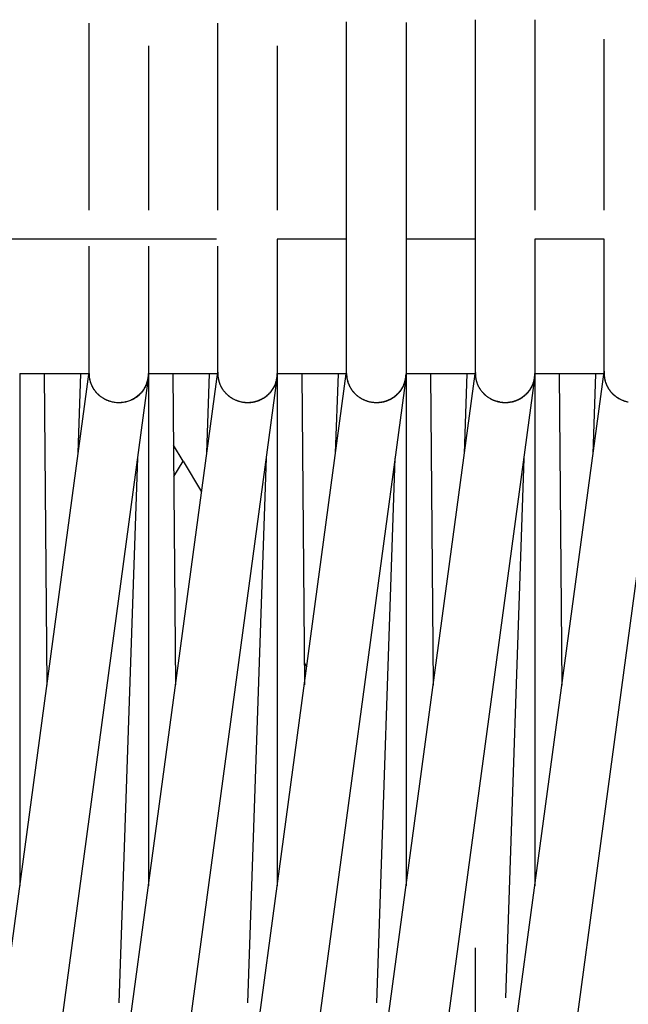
# Model space of a CAD drawing. Header units: millimetres. Extents: x 5000 to 6892, y 0 to 1693.
# Tile 36 of 49: x 5376 to 5437, y 1269 to 1368. Entities that reach past the tile are written whole.
import ezdxf

# ---------------------------------------------------------------- set-up
doc = ezdxf.new("R2010")
doc.units = ezdxf.units.MM
doc.layers.add('Make2D$Sichtbar$Kurven', color=18, linetype='Continuous', true_color=0x000000)

msp = doc.modelspace()

# ---------------------------------------------------------------- linework, layer by layer
at = {"layer": 'Make2D$Sichtbar$Kurven', "color": 18, "lineweight": -3, "true_color": 0x000000}
for points in [[(5382.812, 1365.547), (5382.812, 1367.84)], [(5395.811, 1365.547), (5395.811, 1367.84)], [(5408.811, 1365.665), (5408.811, 1367.492), (5408.811, 1367.918), (5408.811, 1367.96)], [(5414.813, 1367.901), (5414.813, 1367.492), (5414.813, 1366.67), (5414.813, 1365.665)], [(5421.811, 1365.894), (5421.811, 1368.191)], [(5427.813, 1368.186), (5427.813, 1365.892)], [(5382.812, 1348.951), (5382.812, 1365.547)], [(5388.812, 1365.548), (5388.812, 1348.952)], [(5395.811, 1348.951), (5395.811, 1365.547)], [(5401.813, 1365.548), (5401.813, 1348.952)], [(5408.811, 1348.951), (5408.811, 1365.665)], [(5414.813, 1365.665), (5414.813, 1348.951)], [(5421.811, 1348.952), (5421.811, 1365.894)], [(5427.813, 1365.892), (5427.813, 1348.95)], [(5434.812, 1348.952), (5434.812, 1366.226)], [(5382.812, 1356.834), (5382.813, 1356.882)], [(5408.811, 1345.331), (5408.811, 1348.951)], [(5414.813, 1348.951), (5414.813, 1345.331)], [(5421.811, 1345.328), (5421.811, 1348.952)], [(5395.687, 1346.035), (5089.723, 1346.035)], [(5401.813, 1346.035), (5401.813, 1345.328)], [(5408.811, 1346.035), (5401.813, 1346.035)], [(5421.811, 1346.035), (5414.813, 1346.035)], [(5427.813, 1346.035), (5427.813, 1345.333)], [(5434.812, 1346.035), (5427.813, 1346.035)], [(5434.812, 1345.327), (5434.812, 1346.035)], [(5382.812, 1332.455), (5382.812, 1345.333)], [(5388.812, 1345.328), (5388.812, 1332.45)], [(5395.811, 1332.455), (5395.811, 1345.333)], [(5401.813, 1345.328), (5401.813, 1332.45)], [(5408.811, 1332.453), (5408.811, 1345.331)], [(5414.813, 1345.331), (5414.813, 1332.452)], [(5421.811, 1332.45), (5421.811, 1345.328)], [(5427.813, 1345.333), (5427.813, 1332.455)], [(5434.812, 1332.449), (5434.812, 1345.327)], [(5366.843, 1214.185), (5382.812, 1332.622)], [(5379.842, 1214.183), (5395.811, 1332.621)], [(5395.815, 1332.601), (5395.813, 1332.543), (5395.812, 1332.484)], [(5418.843, 1214.184), (5434.812, 1332.618)], [(5421.811, 1332.616), (5421.822, 1332.695)], [(5421.815, 1332.572), (5421.812, 1332.512)], [(5434.823, 1332.699), (5434.818, 1332.644), (5434.815, 1332.59), (5434.813, 1332.536), (5434.812, 1332.482)], [(5434.822, 1332.671), (5434.816, 1332.6), (5434.813, 1332.517)], [(5388.781, 1331.985), (5372.791, 1213.392)], [(5375.812, 1332.448), (5375.812, 1280.709)], [(5382.812, 1332.424), (5375.812, 1332.424)], [(5378.28, 1332.424), (5378.547, 1300.993)], [(5381.71, 1324.451), (5381.981, 1332.424)], [(5382.811, 1332.424), (5382.811, 1332.454)], [(5382.811, 1332.351), (5382.813, 1332.299), (5382.816, 1332.247), (5382.82, 1332.195), (5382.825, 1332.143), (5382.831, 1332.092), (5382.838, 1332.04), (5382.846, 1331.988), (5382.855, 1331.937), (5382.864, 1331.886), (5382.875, 1331.835), (5382.887, 1331.784), (5382.899, 1331.734), (5382.913, 1331.683), (5382.928, 1331.633), (5382.943, 1331.583), (5382.96, 1331.533), (5382.977, 1331.484), (5382.995, 1331.434), (5383.015, 1331.386), (5383.035, 1331.337), (5383.056, 1331.289), (5383.078, 1331.241), (5383.101, 1331.193), (5383.125, 1331.146), (5383.15, 1331.099), (5383.176, 1331.052), (5383.203, 1331.006), (5383.231, 1330.96), (5383.259, 1330.915), (5383.289, 1330.87), (5383.319, 1330.825), (5383.35, 1330.781)], [(5382.812, 1332.455), (5382.813, 1332.377), (5382.816, 1332.298), (5382.822, 1332.22), (5382.829, 1332.142), (5382.839, 1332.064), (5382.851, 1331.987), (5382.864, 1331.909), (5382.881, 1331.833), (5382.899, 1331.756), (5382.919, 1331.681), (5382.941, 1331.605), (5382.966, 1331.53), (5382.992, 1331.456), (5383.021, 1331.383), (5383.051, 1331.31), (5383.084, 1331.238), (5383.119, 1331.167), (5383.156, 1331.096), (5383.194, 1331.027), (5383.235, 1330.958), (5383.278, 1330.89), (5383.323, 1330.823), (5383.37, 1330.758), (5383.418, 1330.693), (5383.469, 1330.63), (5383.522, 1330.568), (5383.576, 1330.507), (5383.633, 1330.447), (5383.692, 1330.389), (5383.752, 1330.332), (5383.815, 1330.276), (5383.879, 1330.222)], [(5385.25, 1329.587), (5385.356, 1329.568), (5385.461, 1329.553), (5385.567, 1329.542), (5385.673, 1329.535), (5385.779, 1329.531), (5385.885, 1329.53), (5385.991, 1329.533), (5386.096, 1329.54), (5386.201, 1329.55), (5386.306, 1329.564), (5386.41, 1329.581), (5386.513, 1329.602), (5386.615, 1329.626), (5386.716, 1329.653), (5386.817, 1329.684), (5386.916, 1329.719), (5387.014, 1329.756), (5387.11, 1329.797), (5387.158, 1329.819), (5387.206, 1329.842), (5387.253, 1329.865), (5387.299, 1329.89), (5387.345, 1329.915), (5387.391, 1329.941), (5387.436, 1329.968), (5387.481, 1329.995), (5387.526, 1330.024), (5387.57, 1330.053), (5387.613, 1330.083), (5387.656, 1330.114), (5387.698, 1330.146), (5387.74, 1330.178), (5387.781, 1330.212), (5387.822, 1330.246), (5387.862, 1330.281), (5387.902, 1330.316), (5387.941, 1330.353), (5387.979, 1330.39), (5388.017, 1330.429), (5388.054, 1330.468), (5388.091, 1330.507), (5388.127, 1330.548), (5388.162, 1330.589), (5388.196, 1330.631), (5388.23, 1330.674), (5388.263, 1330.718), (5388.316, 1330.791), (5388.366, 1330.866), (5388.413, 1330.941), (5388.457, 1331.018), (5388.499, 1331.095), (5388.538, 1331.173), (5388.574, 1331.251), (5388.608, 1331.331), (5388.639, 1331.411), (5388.667, 1331.492), (5388.693, 1331.573), (5388.716, 1331.655), (5388.736, 1331.737), (5388.754, 1331.819), (5388.769, 1331.902), (5388.781, 1331.985)], [(5385.251, 1329.587), (5385.356, 1329.57), (5385.462, 1329.556), (5385.568, 1329.545), (5385.674, 1329.539), (5385.78, 1329.536), (5385.886, 1329.537), (5385.992, 1329.541), (5386.097, 1329.549), (5386.202, 1329.561), (5386.307, 1329.576), (5386.411, 1329.595), (5386.514, 1329.617), (5386.616, 1329.643), (5386.718, 1329.672), (5386.818, 1329.705), (5386.917, 1329.741), (5387.016, 1329.781), (5387.112, 1329.824), (5387.16, 1329.847), (5387.208, 1329.87), (5387.255, 1329.895), (5387.301, 1329.92), (5387.348, 1329.946), (5387.393, 1329.973), (5387.439, 1330.001), (5387.484, 1330.03), (5387.528, 1330.06), (5387.572, 1330.09), (5387.616, 1330.121), (5387.659, 1330.153), (5387.701, 1330.186), (5387.743, 1330.22), (5387.784, 1330.254), (5387.825, 1330.29), (5387.865, 1330.326), (5387.905, 1330.363), (5387.944, 1330.4), (5387.983, 1330.439), (5388.021, 1330.478), (5388.058, 1330.519), (5388.094, 1330.56), (5388.13, 1330.601), (5388.166, 1330.644), (5388.2, 1330.687), (5388.234, 1330.732), (5388.267, 1330.776), (5388.301, 1330.825), (5388.334, 1330.873), (5388.366, 1330.922), (5388.396, 1330.971), (5388.426, 1331.021), (5388.454, 1331.071), (5388.481, 1331.121), (5388.508, 1331.172), (5388.533, 1331.223), (5388.557, 1331.274), (5388.58, 1331.325), (5388.601, 1331.377), (5388.622, 1331.429), (5388.642, 1331.482), (5388.66, 1331.534), (5388.678, 1331.587), (5388.694, 1331.64), (5388.709, 1331.694), (5388.724, 1331.747), (5388.737, 1331.8), (5388.749, 1331.854), (5388.76, 1331.908), (5388.77, 1331.962), (5388.779, 1332.016), (5388.787, 1332.07), (5388.794, 1332.124), (5388.799, 1332.178), (5388.804, 1332.233), (5388.808, 1332.287), (5388.81, 1332.341), (5388.812, 1332.396), (5388.812, 1332.45)], [(5401.782, 1331.987), (5385.792, 1213.394)], [(5388.781, 1331.985), (5388.787, 1332.029)], [(5388.812, 1332.45), (5388.811, 1332.348), (5388.807, 1332.252), (5388.798, 1332.141), (5388.787, 1332.029)], [(5395.812, 1332.424), (5388.812, 1332.424)], [(5388.813, 1332.424), (5388.813, 1280.713)], [(5391.28, 1332.425), (5391.548, 1300.997)], [(5392.842, 1214.18), (5408.785, 1332.425)], [(5394.71, 1324.449), (5394.981, 1332.424)], [(5395.81, 1332.424), (5395.811, 1332.37), (5395.812, 1332.315), (5395.815, 1332.26), (5395.819, 1332.206), (5395.824, 1332.152), (5395.83, 1332.097), (5395.837, 1332.043), (5395.845, 1331.989), (5395.855, 1331.935), (5395.865, 1331.882), (5395.876, 1331.828), (5395.889, 1331.775), (5395.902, 1331.722), (5395.917, 1331.67), (5395.933, 1331.617), (5395.949, 1331.565), (5395.967, 1331.513), (5395.985, 1331.462), (5396.005, 1331.41), (5396.026, 1331.36), (5396.047, 1331.309), (5396.07, 1331.259), (5396.094, 1331.209), (5396.118, 1331.16), (5396.144, 1331.111), (5396.171, 1331.062), (5396.198, 1331.014), (5396.227, 1330.967), (5396.256, 1330.92), (5396.287, 1330.873), (5396.318, 1330.827), (5396.351, 1330.781)], [(5395.811, 1332.455), (5395.813, 1332.376), (5395.816, 1332.296), (5395.821, 1332.217), (5395.829, 1332.139), (5395.839, 1332.06), (5395.851, 1331.982), (5395.865, 1331.905), (5395.882, 1331.828), (5395.9, 1331.751), (5395.921, 1331.675), (5395.943, 1331.599), (5395.968, 1331.524), (5395.995, 1331.45), (5396.024, 1331.376), (5396.055, 1331.304), (5396.087, 1331.232), (5396.122, 1331.16), (5396.159, 1331.09), (5396.198, 1331.021), (5396.239, 1330.952), (5396.282, 1330.885), (5396.326, 1330.819), (5396.373, 1330.753), (5396.422, 1330.689), (5396.472, 1330.626), (5396.524, 1330.565), (5396.579, 1330.504), (5396.635, 1330.445), (5396.692, 1330.388), (5396.752, 1330.331), (5396.814, 1330.277), (5396.877, 1330.223)], [(5398.251, 1329.587), (5398.31, 1329.577), (5398.37, 1329.567), (5398.429, 1329.559), (5398.489, 1329.552), (5398.548, 1329.547), (5398.608, 1329.542), (5398.667, 1329.539), (5398.727, 1329.537), (5398.786, 1329.536), (5398.845, 1329.536), (5398.905, 1329.537), (5398.964, 1329.54), (5399.023, 1329.543), (5399.082, 1329.548), (5399.14, 1329.553), (5399.199, 1329.56), (5399.257, 1329.568), (5399.315, 1329.577), (5399.373, 1329.588), (5399.431, 1329.599), (5399.488, 1329.611), (5399.546, 1329.625), (5399.602, 1329.639), (5399.659, 1329.655), (5399.715, 1329.672), (5399.771, 1329.689), (5399.827, 1329.708), (5399.882, 1329.728), (5399.937, 1329.749), (5399.991, 1329.771), (5400.045, 1329.794), (5400.098, 1329.818), (5400.151, 1329.843), (5400.204, 1329.869), (5400.256, 1329.896), (5400.307, 1329.924), (5400.358, 1329.953), (5400.409, 1329.983), (5400.459, 1330.014), (5400.508, 1330.046), (5400.556, 1330.079), (5400.604, 1330.113), (5400.652, 1330.148), (5400.699, 1330.184), (5400.745, 1330.221), (5400.79, 1330.259), (5400.835, 1330.298), (5400.879, 1330.337), (5400.922, 1330.378), (5400.964, 1330.42), (5401.006, 1330.462), (5401.047, 1330.506), (5401.087, 1330.55), (5401.126, 1330.596), (5401.164, 1330.642), (5401.202, 1330.689), (5401.239, 1330.737), (5401.274, 1330.786), (5401.309, 1330.836), (5401.343, 1330.887), (5401.376, 1330.938), (5401.408, 1330.991), (5401.439, 1331.044), (5401.469, 1331.098), (5401.511, 1331.179), (5401.551, 1331.262), (5401.587, 1331.344), (5401.621, 1331.428), (5401.652, 1331.511), (5401.68, 1331.595), (5401.706, 1331.68), (5401.728, 1331.765), (5401.748, 1331.85), (5401.765, 1331.936), (5401.78, 1332.021), (5401.792, 1332.107), (5401.801, 1332.193), (5401.807, 1332.279), (5401.811, 1332.364), (5401.813, 1332.45)], [(5398.251, 1329.586), (5398.31, 1329.575), (5398.37, 1329.566), (5398.429, 1329.557), (5398.488, 1329.55), (5398.548, 1329.544), (5398.607, 1329.539), (5398.667, 1329.535), (5398.726, 1329.532), (5398.785, 1329.53), (5398.845, 1329.53), (5398.904, 1329.53), (5398.963, 1329.532), (5399.022, 1329.535), (5399.081, 1329.538), (5399.139, 1329.543), (5399.198, 1329.55), (5399.256, 1329.557), (5399.314, 1329.565), (5399.372, 1329.574), (5399.43, 1329.585), (5399.487, 1329.596), (5399.544, 1329.609), (5399.601, 1329.622), (5399.658, 1329.637), (5399.714, 1329.653), (5399.77, 1329.669), (5399.825, 1329.687), (5399.88, 1329.706), (5399.935, 1329.726), (5399.989, 1329.747), (5400.043, 1329.769), (5400.096, 1329.792), (5400.149, 1329.816), (5400.202, 1329.84), (5400.254, 1329.866), (5400.305, 1329.893), (5400.356, 1329.921), (5400.406, 1329.95), (5400.456, 1329.98), (5400.505, 1330.011), (5400.554, 1330.043), (5400.602, 1330.075), (5400.649, 1330.109), (5400.696, 1330.144), (5400.742, 1330.18), (5400.787, 1330.216), (5400.832, 1330.254), (5400.876, 1330.292), (5400.919, 1330.332), (5400.961, 1330.372), (5401.003, 1330.413), (5401.043, 1330.455), (5401.083, 1330.498), (5401.122, 1330.542), (5401.161, 1330.587), (5401.198, 1330.633), (5401.235, 1330.68), (5401.27, 1330.727), (5401.305, 1330.776), (5401.339, 1330.825), (5401.372, 1330.875), (5401.404, 1330.926), (5401.434, 1330.978), (5401.464, 1331.031), (5401.495, 1331.089), (5401.525, 1331.147), (5401.553, 1331.205), (5401.579, 1331.264), (5401.604, 1331.323), (5401.628, 1331.382), (5401.65, 1331.442), (5401.67, 1331.502), (5401.689, 1331.562), (5401.707, 1331.622), (5401.723, 1331.682), (5401.738, 1331.743), (5401.751, 1331.804), (5401.763, 1331.865), (5401.773, 1331.926), (5401.782, 1331.987)], [(5414.782, 1331.99), (5398.804, 1213.482)], [(5401.782, 1331.987), (5401.787, 1332.031)], [(5401.813, 1332.447), (5401.811, 1332.347), (5401.807, 1332.253), (5401.799, 1332.143), (5401.787, 1332.031)], [(5401.787, 1332.031), (5401.797, 1332.123), (5401.803, 1332.216)], [(5401.813, 1332.45), (5401.813, 1332.448)], [(5401.813, 1332.447), (5401.813, 1280.713)], [(5408.811, 1332.424), (5401.813, 1332.424)], [(5404.281, 1332.424), (5404.548, 1300.997)], [(5405.843, 1214.179), (5421.786, 1332.424)], [(5407.706, 1324.422), (5407.978, 1332.424)], [(5408.81, 1332.424), (5408.81, 1332.369), (5408.812, 1332.314), (5408.815, 1332.259), (5408.819, 1332.204), (5408.824, 1332.15), (5408.83, 1332.095), (5408.837, 1332.041), (5408.846, 1331.987), (5408.855, 1331.933), (5408.865, 1331.879), (5408.877, 1331.825), (5408.889, 1331.772), (5408.903, 1331.719), (5408.918, 1331.666), (5408.933, 1331.614), (5408.95, 1331.562), (5408.968, 1331.51), (5408.987, 1331.459), (5409.006, 1331.407), (5409.027, 1331.357), (5409.049, 1331.306), (5409.071, 1331.256), (5409.095, 1331.207), (5409.12, 1331.158), (5409.145, 1331.109), (5409.172, 1331.061), (5409.2, 1331.013), (5409.228, 1330.965), (5409.257, 1330.919), (5409.288, 1330.872), (5409.319, 1330.827), (5409.351, 1330.781)], [(5408.811, 1332.453), (5408.812, 1332.372), (5408.816, 1332.292), (5408.822, 1332.212), (5408.829, 1332.133), (5408.84, 1332.054), (5408.852, 1331.975), (5408.867, 1331.897), (5408.883, 1331.819), (5408.902, 1331.742), (5408.923, 1331.665), (5408.946, 1331.589), (5408.972, 1331.514), (5408.999, 1331.439), (5409.028, 1331.366), (5409.059, 1331.293), (5409.093, 1331.221), (5409.128, 1331.15), (5409.165, 1331.079), (5409.205, 1331.01), (5409.246, 1330.942), (5409.289, 1330.875), (5409.334, 1330.809), (5409.381, 1330.744), (5409.429, 1330.68), (5409.48, 1330.617), (5409.532, 1330.556), (5409.586, 1330.496), (5409.642, 1330.438), (5409.7, 1330.381), (5409.759, 1330.325), (5409.82, 1330.271), (5409.883, 1330.218)], [(5408.811, 1332.332), (5408.811, 1332.423)], [(5411.249, 1329.588), (5411.316, 1329.576), (5411.382, 1329.566), (5411.448, 1329.557), (5411.515, 1329.55), (5411.581, 1329.544), (5411.647, 1329.54), (5411.714, 1329.537), (5411.78, 1329.536), (5411.845, 1329.536), (5411.911, 1329.537), (5411.977, 1329.54), (5412.042, 1329.544), (5412.107, 1329.55), (5412.172, 1329.557), (5412.237, 1329.565), (5412.301, 1329.575), (5412.365, 1329.586), (5412.429, 1329.598), (5412.493, 1329.612), (5412.556, 1329.627), (5412.618, 1329.643), (5412.68, 1329.661), (5412.742, 1329.68), (5412.803, 1329.7), (5412.864, 1329.721), (5412.925, 1329.744), (5412.984, 1329.768), (5413.044, 1329.793), (5413.102, 1329.82), (5413.16, 1329.847), (5413.218, 1329.876), (5413.275, 1329.906), (5413.331, 1329.937), (5413.386, 1329.97), (5413.441, 1330.003), (5413.495, 1330.038), (5413.548, 1330.074), (5413.601, 1330.111), (5413.653, 1330.149), (5413.704, 1330.188), (5413.754, 1330.229), (5413.803, 1330.27), (5413.851, 1330.313), (5413.899, 1330.357), (5413.945, 1330.401), (5413.991, 1330.447), (5414.036, 1330.494), (5414.079, 1330.542), (5414.122, 1330.591), (5414.164, 1330.64), (5414.204, 1330.691), (5414.244, 1330.743), (5414.282, 1330.796), (5414.319, 1330.85), (5414.356, 1330.905), (5414.39, 1330.961), (5414.424, 1331.018), (5414.457, 1331.075), (5414.488, 1331.134), (5414.518, 1331.194), (5414.547, 1331.254), (5414.575, 1331.315), (5414.601, 1331.378), (5414.626, 1331.441), (5414.648, 1331.501), (5414.669, 1331.562), (5414.688, 1331.622), (5414.706, 1331.683), (5414.722, 1331.744), (5414.737, 1331.805), (5414.751, 1331.866), (5414.763, 1331.927), (5414.774, 1331.988), (5414.784, 1332.049), (5414.792, 1332.11), (5414.799, 1332.171), (5414.804, 1332.233), (5414.808, 1332.293), (5414.811, 1332.354), (5414.813, 1332.415)], [(5411.249, 1329.587), (5411.315, 1329.575), (5411.381, 1329.564), (5411.448, 1329.555), (5411.514, 1329.547), (5411.58, 1329.541), (5411.647, 1329.536), (5411.713, 1329.532), (5411.779, 1329.53), (5411.845, 1329.529), (5411.91, 1329.53), (5411.976, 1329.532), (5412.041, 1329.535), (5412.106, 1329.54), (5412.171, 1329.546), (5412.236, 1329.554), (5412.3, 1329.562), (5412.364, 1329.573), (5412.428, 1329.584), (5412.491, 1329.597), (5412.554, 1329.611), (5412.617, 1329.626), (5412.679, 1329.643), (5412.74, 1329.66), (5412.802, 1329.679), (5412.862, 1329.7), (5412.923, 1329.721), (5412.982, 1329.744), (5413.042, 1329.768), (5413.1, 1329.793), (5413.158, 1329.82), (5413.216, 1329.847), (5413.272, 1329.876), (5413.328, 1329.906), (5413.384, 1329.937), (5413.439, 1329.97), (5413.493, 1330.003), (5413.546, 1330.038), (5413.598, 1330.073), (5413.65, 1330.11), (5413.701, 1330.148), (5413.751, 1330.187), (5413.8, 1330.227), (5413.848, 1330.268), (5413.896, 1330.31), (5413.942, 1330.354), (5413.988, 1330.398), (5414.032, 1330.443), (5414.076, 1330.49), (5414.118, 1330.537), (5414.16, 1330.586), (5414.2, 1330.635), (5414.24, 1330.686), (5414.278, 1330.737), (5414.315, 1330.789), (5414.351, 1330.843), (5414.386, 1330.897), (5414.42, 1330.952), (5414.452, 1331.009), (5414.484, 1331.066), (5414.514, 1331.124), (5414.542, 1331.183), (5414.57, 1331.243), (5414.596, 1331.303), (5414.621, 1331.365), (5414.649, 1331.442), (5414.676, 1331.52), (5414.699, 1331.598), (5414.721, 1331.676), (5414.74, 1331.754), (5414.756, 1331.833), (5414.77, 1331.911), (5414.782, 1331.99)], [(5427.782, 1331.991), (5411.801, 1213.465)], [(5414.782, 1331.99), (5414.788, 1332.033)], [(5414.813, 1332.452), (5414.811, 1332.351), (5414.807, 1332.256), (5414.799, 1332.146), (5414.788, 1332.033)], [(5414.788, 1332.033), (5414.797, 1332.126), (5414.803, 1332.218)], [(5421.812, 1332.424), (5414.813, 1332.424)], [(5414.813, 1332.415), (5414.813, 1280.708)], [(5417.28, 1332.424), (5417.548, 1300.993)], [(5420.7, 1324.372), (5420.973, 1332.424)], [(5421.811, 1332.45), (5421.813, 1332.369), (5421.816, 1332.288), (5421.822, 1332.207), (5421.83, 1332.127), (5421.84, 1332.048), (5421.853, 1331.969), (5421.868, 1331.89), (5421.885, 1331.812), (5421.904, 1331.735), (5421.925, 1331.658), (5421.948, 1331.582), (5421.974, 1331.507), (5422.001, 1331.433), (5422.03, 1331.359), (5422.062, 1331.287), (5422.095, 1331.215), (5422.131, 1331.144), (5422.168, 1331.074), (5422.207, 1331.005), (5422.249, 1330.938), (5422.291, 1330.871), (5422.336, 1330.805), (5422.383, 1330.741), (5422.431, 1330.678), (5422.481, 1330.616), (5422.533, 1330.556), (5422.587, 1330.496), (5422.642, 1330.438), (5422.699, 1330.382), (5422.757, 1330.327), (5422.817, 1330.273), (5422.879, 1330.222)], [(5421.812, 1332.498), (5421.812, 1332.497)], [(5421.812, 1332.322), (5421.812, 1332.45)], [(5421.812, 1332.322), (5421.814, 1332.269), (5421.818, 1332.217), (5421.822, 1332.165), (5421.828, 1332.113), (5421.834, 1332.062), (5421.842, 1332.01), (5421.85, 1331.959), (5421.859, 1331.908), (5421.87, 1331.857), (5421.881, 1331.807), (5421.893, 1331.757), (5421.906, 1331.707), (5421.92, 1331.657), (5421.935, 1331.608), (5421.951, 1331.558), (5421.968, 1331.51), (5421.985, 1331.461), (5422.004, 1331.413), (5422.023, 1331.365), (5422.043, 1331.318), (5422.065, 1331.271), (5422.087, 1331.224), (5422.109, 1331.178), (5422.133, 1331.132), (5422.158, 1331.086), (5422.183, 1331.041), (5422.209, 1330.997), (5422.236, 1330.952), (5422.264, 1330.909), (5422.293, 1330.865), (5422.322, 1330.823), (5422.352, 1330.78)], [(5424.248, 1329.588), (5424.322, 1329.575), (5424.396, 1329.564), (5424.47, 1329.555), (5424.544, 1329.548), (5424.617, 1329.542), (5424.69, 1329.538), (5424.763, 1329.536), (5424.836, 1329.536), (5424.909, 1329.537), (5424.981, 1329.54), (5425.053, 1329.545), (5425.125, 1329.551), (5425.196, 1329.559), (5425.267, 1329.569), (5425.338, 1329.581), (5425.408, 1329.594), (5425.477, 1329.608), (5425.546, 1329.624), (5425.615, 1329.642), (5425.683, 1329.661), (5425.751, 1329.682), (5425.817, 1329.705), (5425.884, 1329.728), (5425.949, 1329.754), (5426.014, 1329.78), (5426.078, 1329.809), (5426.142, 1329.838), (5426.205, 1329.869), (5426.267, 1329.902), (5426.328, 1329.936), (5426.388, 1329.971), (5426.447, 1330.008), (5426.506, 1330.046), (5426.564, 1330.085), (5426.62, 1330.125), (5426.676, 1330.167), (5426.731, 1330.211), (5426.784, 1330.255), (5426.837, 1330.301), (5426.889, 1330.347), (5426.939, 1330.396), (5426.989, 1330.445), (5427.037, 1330.495), (5427.084, 1330.547), (5427.13, 1330.6), (5427.174, 1330.654), (5427.217, 1330.709), (5427.259, 1330.765), (5427.3, 1330.822), (5427.34, 1330.88), (5427.378, 1330.939), (5427.414, 1331), (5427.449, 1331.061), (5427.483, 1331.124), (5427.515, 1331.187), (5427.546, 1331.251), (5427.576, 1331.316), (5427.603, 1331.383), (5427.629, 1331.45), (5427.654, 1331.518), (5427.677, 1331.587), (5427.698, 1331.657), (5427.718, 1331.727), (5427.736, 1331.799), (5427.754, 1331.881), (5427.77, 1331.964), (5427.783, 1332.046), (5427.794, 1332.128), (5427.802, 1332.21), (5427.808, 1332.292), (5427.812, 1332.374), (5427.813, 1332.455)], [(5424.249, 1329.587), (5424.323, 1329.574), (5424.397, 1329.562), (5424.47, 1329.553), (5424.544, 1329.544), (5424.617, 1329.538), (5424.69, 1329.534), (5424.763, 1329.531), (5424.836, 1329.529), (5424.909, 1329.53), (5424.981, 1329.532), (5425.053, 1329.536), (5425.125, 1329.542), (5425.196, 1329.549), (5425.267, 1329.558), (5425.337, 1329.568), (5425.407, 1329.58), (5425.477, 1329.593), (5425.546, 1329.608), (5425.614, 1329.625), (5425.682, 1329.643), (5425.75, 1329.663), (5425.816, 1329.684), (5425.882, 1329.707), (5425.948, 1329.731), (5426.013, 1329.756), (5426.077, 1329.783), (5426.14, 1329.811), (5426.203, 1329.841), (5426.265, 1329.872), (5426.326, 1329.905), (5426.386, 1329.939), (5426.445, 1329.974), (5426.504, 1330.01), (5426.561, 1330.048), (5426.618, 1330.087), (5426.673, 1330.128), (5426.728, 1330.169), (5426.782, 1330.212), (5426.834, 1330.257), (5426.886, 1330.302), (5426.936, 1330.348), (5426.985, 1330.396), (5427.033, 1330.445), (5427.08, 1330.495), (5427.126, 1330.546), (5427.17, 1330.599), (5427.214, 1330.652), (5427.256, 1330.707), (5427.296, 1330.762), (5427.335, 1330.819), (5427.373, 1330.876), (5427.41, 1330.935), (5427.445, 1330.995), (5427.479, 1331.056), (5427.511, 1331.117), (5427.542, 1331.18), (5427.571, 1331.244), (5427.598, 1331.308), (5427.624, 1331.374), (5427.649, 1331.44), (5427.672, 1331.507), (5427.693, 1331.576), (5427.712, 1331.645), (5427.73, 1331.714), (5427.746, 1331.784), (5427.76, 1331.853), (5427.772, 1331.922), (5427.782, 1331.991)], [(5440.781, 1331.986), (5425.313, 1217.262)], [(5427.782, 1331.991), (5427.787, 1332.035)], [(5427.813, 1332.456), (5427.811, 1332.354), (5427.807, 1332.258), (5427.799, 1332.147), (5427.787, 1332.035)], [(5427.812, 1332.396), (5427.812, 1280.704)], [(5434.812, 1332.424), (5427.813, 1332.424)], [(5430.28, 1332.424), (5430.547, 1300.988)], [(5433.691, 1324.308), (5433.966, 1332.424)], [(5434.811, 1332.482), (5434.81, 1332.423), (5434.811, 1332.365), (5434.813, 1332.307), (5434.816, 1332.249), (5434.82, 1332.192), (5434.826, 1332.135), (5434.832, 1332.078), (5434.84, 1332.021), (5434.849, 1331.965), (5434.859, 1331.909), (5434.87, 1331.853), (5434.883, 1331.798), (5434.896, 1331.742), (5434.911, 1331.688), (5434.927, 1331.634), (5434.944, 1331.58), (5434.961, 1331.526), (5434.98, 1331.473), (5435, 1331.42), (5435.022, 1331.368), (5435.044, 1331.316), (5435.067, 1331.265), (5435.091, 1331.214), (5435.116, 1331.164), (5435.142, 1331.114), (5435.169, 1331.065), (5435.197, 1331.016), (5435.226, 1330.968), (5435.256, 1330.92), (5435.287, 1330.873), (5435.319, 1330.827), (5435.352, 1330.781)], [(5434.812, 1332.481), (5434.812, 1332.478)], [(5434.812, 1332.449), (5434.813, 1332.367), (5434.817, 1332.285), (5434.822, 1332.203), (5434.831, 1332.122), (5434.841, 1332.042), (5434.854, 1331.962), (5434.869, 1331.883), (5434.886, 1331.805), (5434.905, 1331.728), (5434.927, 1331.651), (5434.95, 1331.575), (5434.976, 1331.499), (5435.004, 1331.425), (5435.033, 1331.352), (5435.065, 1331.279), (5435.099, 1331.207), (5435.134, 1331.137), (5435.172, 1331.067), (5435.211, 1330.999), (5435.252, 1330.932), (5435.295, 1330.865), (5435.34, 1330.8), (5435.386, 1330.736), (5435.435, 1330.674), (5435.485, 1330.613), (5435.536, 1330.553), (5435.589, 1330.494), (5435.644, 1330.437), (5435.7, 1330.381), (5435.758, 1330.326), (5435.818, 1330.274), (5435.879, 1330.222)], [(5434.812, 1332.327), (5434.812, 1332.416)], [(5383.351, 1330.782), (5383.383, 1330.739), (5383.418, 1330.693), (5383.479, 1330.617), (5383.54, 1330.548), (5383.576, 1330.508), (5383.628, 1330.453), (5383.661, 1330.42), (5383.714, 1330.369), (5383.768, 1330.319), (5383.832, 1330.263), (5383.911, 1330.199), (5383.992, 1330.137)], [(5396.506, 1330.586), (5396.557, 1330.529), (5396.615, 1330.466), (5396.684, 1330.397), (5396.745, 1330.34), (5396.814, 1330.279), (5396.853, 1330.246), (5396.912, 1330.198), (5396.99, 1330.138)], [(5409.352, 1330.782), (5409.352, 1330.782)], [(5409.372, 1330.754), (5409.423, 1330.687), (5409.444, 1330.661), (5409.494, 1330.601), (5409.557, 1330.528), (5409.616, 1330.466), (5409.684, 1330.397), (5409.758, 1330.328), (5409.813, 1330.279), (5409.865, 1330.235), (5409.923, 1330.189), (5409.988, 1330.139)], [(5422.508, 1330.585), (5422.558, 1330.528), (5422.62, 1330.462), (5422.686, 1330.396), (5422.746, 1330.34), (5422.814, 1330.278), (5422.857, 1330.242), (5422.9, 1330.207), (5422.944, 1330.173), (5422.989, 1330.139)], [(5435.352, 1330.781), (5435.352, 1330.781), (5435.354, 1330.779), (5435.358, 1330.774), (5435.415, 1330.698), (5435.453, 1330.65), (5435.51, 1330.583), (5435.578, 1330.507), (5435.618, 1330.465), (5435.662, 1330.42), (5435.712, 1330.371), (5435.769, 1330.319), (5435.818, 1330.276), (5435.898, 1330.209), (5435.925, 1330.188), (5435.99, 1330.138)], [(5435.879, 1330.222), (5435.819, 1330.273), (5435.777, 1330.31), (5435.73, 1330.352), (5435.685, 1330.396), (5435.644, 1330.437), (5435.594, 1330.488), (5435.546, 1330.541), (5435.492, 1330.603)], [(5383.879, 1330.222), (5383.93, 1330.182), (5383.981, 1330.142), (5384.034, 1330.104), (5384.088, 1330.066), (5384.144, 1330.029), (5384.2, 1329.993), (5384.257, 1329.958), (5384.314, 1329.925), (5384.372, 1329.894), (5384.431, 1329.863), (5384.49, 1329.834), (5384.549, 1329.807), (5384.608, 1329.781), (5384.668, 1329.756), (5384.729, 1329.732), (5384.79, 1329.71), (5384.851, 1329.689), (5384.912, 1329.67), (5384.974, 1329.652), (5385.035, 1329.635)], [(5383.992, 1330.137), (5384.04, 1330.103), (5384.088, 1330.069), (5384.14, 1330.035), (5384.191, 1330.002), (5384.244, 1329.97), (5384.296, 1329.939), (5384.349, 1329.91), (5384.403, 1329.881), (5384.456, 1329.854), (5384.511, 1329.828), (5384.565, 1329.803), (5384.62, 1329.779), (5384.675, 1329.756), (5384.731, 1329.734), (5384.786, 1329.714), (5384.842, 1329.694), (5384.899, 1329.676), (5384.955, 1329.658)], [(5384.955, 1329.658), (5385.049, 1329.632), (5385.151, 1329.607), (5385.247, 1329.588), (5385.25, 1329.587)], [(5396.877, 1330.223), (5396.877, 1330.223)], [(5396.877, 1330.223), (5396.939, 1330.174), (5397.003, 1330.126), (5397.068, 1330.079), (5397.135, 1330.034), (5397.204, 1329.991), (5397.274, 1329.949), (5397.346, 1329.908), (5397.419, 1329.87), (5397.494, 1329.833), (5397.569, 1329.798), (5397.645, 1329.766), (5397.721, 1329.736), (5397.798, 1329.707), (5397.876, 1329.682), (5397.953, 1329.658), (5398.031, 1329.636)], [(5396.99, 1330.138), (5397.04, 1330.102), (5397.092, 1330.066), (5397.144, 1330.032), (5397.197, 1329.998), (5397.251, 1329.965), (5397.306, 1329.934), (5397.362, 1329.903), (5397.419, 1329.873), (5397.485, 1329.84), (5397.551, 1329.81), (5397.617, 1329.78), (5397.684, 1329.753), (5397.751, 1329.727), (5397.818, 1329.703), (5397.886, 1329.68), (5397.954, 1329.659)], [(5397.954, 1329.659), (5397.983, 1329.651)], [(5397.983, 1329.651), (5398.083, 1329.624), (5398.182, 1329.601), (5398.251, 1329.587)], [(5398.303, 1329.577), (5398.303, 1329.578)], [(5409.883, 1330.218), (5409.931, 1330.179), (5409.981, 1330.141), (5410.032, 1330.104), (5410.083, 1330.068), (5410.136, 1330.033), (5410.189, 1329.999), (5410.243, 1329.966), (5410.299, 1329.934), (5410.355, 1329.903), (5410.412, 1329.873), (5410.469, 1329.844), (5410.528, 1329.817), (5410.588, 1329.79), (5410.648, 1329.765), (5410.709, 1329.74), (5410.771, 1329.717), (5410.836, 1329.695), (5410.902, 1329.674), (5410.967, 1329.654), (5411.033, 1329.636)], [(5409.988, 1330.139), (5410.032, 1330.107), (5410.077, 1330.076), (5410.122, 1330.045), (5410.168, 1330.016), (5410.215, 1329.987), (5410.262, 1329.958), (5410.31, 1329.931), (5410.359, 1329.904), (5410.408, 1329.878), (5410.458, 1329.853), (5410.509, 1329.829), (5410.56, 1329.805), (5410.612, 1329.783), (5410.665, 1329.761), (5410.718, 1329.74), (5410.772, 1329.72), (5410.861, 1329.688), (5410.952, 1329.66)], [(5410.952, 1329.66), (5411.047, 1329.633), (5411.131, 1329.612), (5411.23, 1329.591), (5411.249, 1329.587)], [(5411.249, 1329.587), (5411.249, 1329.587)], [(5411.303, 1329.577), (5411.303, 1329.578)], [(5422.879, 1330.222), (5422.94, 1330.173), (5423.002, 1330.126), (5423.066, 1330.08), (5423.131, 1330.036), (5423.198, 1329.994), (5423.266, 1329.953), (5423.335, 1329.914), (5423.405, 1329.876), (5423.477, 1329.84), (5423.55, 1329.806), (5423.624, 1329.774), (5423.699, 1329.744), (5423.775, 1329.716), (5423.853, 1329.689), (5423.932, 1329.664), (5424.012, 1329.642)], [(5422.989, 1330.139), (5423.042, 1330.1), (5423.096, 1330.063), (5423.151, 1330.026), (5423.208, 1329.991), (5423.265, 1329.957), (5423.323, 1329.923), (5423.382, 1329.892), (5423.442, 1329.861), (5423.503, 1329.831), (5423.564, 1329.803), (5423.627, 1329.776), (5423.69, 1329.75), (5423.754, 1329.726), (5423.819, 1329.702), (5423.885, 1329.681), (5423.951, 1329.66)], [(5423.951, 1329.66), (5424.046, 1329.634), (5424.14, 1329.611), (5424.229, 1329.592), (5424.246, 1329.588)], [(5424.248, 1329.588), (5424.14, 1329.61), (5424.095, 1329.621), (5424.012, 1329.642)], [(5435.879, 1330.222), (5435.942, 1330.172), (5436.006, 1330.124), (5436.071, 1330.077), (5436.139, 1330.031), (5436.207, 1329.988), (5436.277, 1329.946), (5436.348, 1329.906), (5436.42, 1329.868), (5436.494, 1329.832), (5436.568, 1329.798), (5436.644, 1329.765), (5436.721, 1329.735), (5436.799, 1329.707), (5436.879, 1329.68), (5436.959, 1329.656), (5437.04, 1329.634)], [(5435.99, 1330.138), (5436.044, 1330.099), (5436.099, 1330.061), (5436.154, 1330.025), (5436.211, 1329.989), (5436.268, 1329.955), (5436.326, 1329.922), (5436.385, 1329.89), (5436.445, 1329.859), (5436.506, 1329.829), (5436.568, 1329.801), (5436.63, 1329.774), (5436.693, 1329.748), (5436.757, 1329.724), (5436.822, 1329.701), (5436.888, 1329.679), (5436.954, 1329.659)], [(5436.954, 1329.659), (5437.048, 1329.633), (5437.071, 1329.627), (5437.158, 1329.606), (5437.249, 1329.588)], [(5437.04, 1329.634), (5437.041, 1329.634)], [(5392.312, 1323.619), (5391.342, 1325.235)], [(5387.696, 1323.937), (5385.824, 1268.894)], [(5391.37, 1322.048), (5392.312, 1323.619)], [(5392.312, 1323.619), (5394.178, 1320.508)], [(5400.697, 1323.938), (5398.824, 1268.893)], [(5413.694, 1323.919), (5411.824, 1268.89)], [(5426.688, 1323.878), (5424.841, 1269.39)], [(5404.529, 1303.252), (5404.793, 1302.813)], [(5421.812, 1236.2), (5421.812, 1274.44)]]:
    msp.add_lwpolyline(points, dxfattribs=at)

doc.saveas('drawing.dxf')
